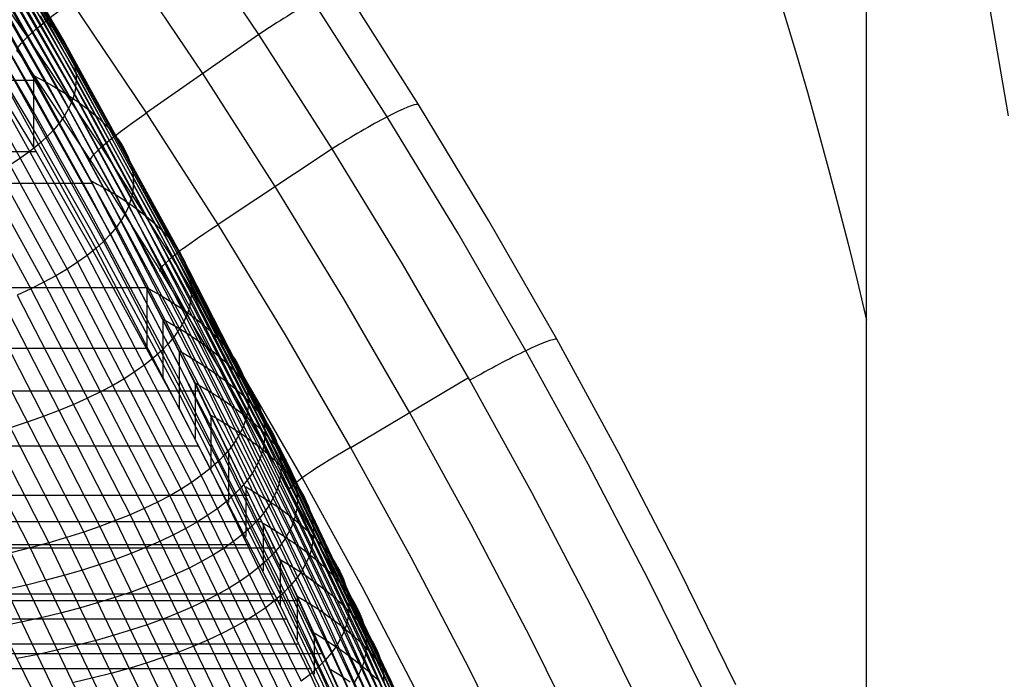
# Model space of a CAD drawing. Extents: x -260 to 296, y -277 to 294.
# Tile 216 of 241: x 223 to 251, y 84 to 103. Entities that reach past the tile are written whole.
import ezdxf

# ---------------------------------------------------------------- set-up
doc = ezdxf.new("R2010")
doc.units = 0
doc.layers.add('PREDEFINITO', color=7, linetype='CONTINUOUS')

msp = doc.modelspace()

# ---------------------------------------------------------------- linework, layer by layer
at = {"layer": 'PREDEFINITO'}
for p, q in [((247.442, 45.21, 414.112), (247.416, 122.595, 722.426)), ((220.752, 107.415, 406.418), (223.545, 102.664, 405.588)), ((220.944, 107.224, 406.98), (223.739, 102.46, 406.158)), ((221.111, 107.03, 407.556), (223.908, 102.255, 406.743)), ((221.251, 106.835, 408.144), (224.051, 102.048, 407.34)), ((221.455, 106.439, 409.356), (224.258, 101.63, 408.571)), ((221.518, 106.238, 409.978), (224.322, 101.419, 409.203)), ((221.555, 106.037, 410.611), (224.359, 101.208, 409.846)), ((250.474, 106.192, 714.266), (251.558, 99.946, 710.989)), ((223.123, 100.072, 406.122), (219.799, 105.698, 407.128)), ((221.566, 105.834, 411.253), (224.37, 100.997, 410.498)), ((222.953, 102.247, 415.27), (220.661, 105.496, 415.807)), ((221.509, 105.427, 412.564), (224.312, 100.574, 411.828)), ((221.551, 105.631, 411.904), (224.354, 100.785, 411.159)), ((229.701, 102.313, 413.255), (227.455, 105.64, 413.716)), ((221.441, 105.223, 413.23), (224.244, 100.363, 412.504)), ((223.123, 99.552, 408.297), (219.799, 105.11, 409.29)), ((221.348, 105.019, 413.903), (224.149, 100.152, 413.188)), ((221.228, 104.815, 414.582), (224.027, 99.942, 413.877)), ((223.123, 99.034, 410.472), (219.799, 104.524, 411.453)), ((228.066, 101.172, 413.535), (225.848, 104.458, 414.005)), ((221.477, 104.021, 402.277), (223.123, 101.116, 401.772)), ((223.123, 101.115, 401.514), (221.477, 104.019, 402.024)), ((221.846, 103.835, 402.483), (223.495, 100.921, 401.977)), ((223.123, 100.593, 403.947), (221.477, 103.463, 404.444)), ((222.191, 103.647, 402.959), (223.842, 100.724, 402.459)), ((222.511, 103.456, 403.453), (224.166, 100.524, 402.957)), ((234.353, 100.277, 414.956), (232.199, 103.662, 415.368)), ((222.807, 103.262, 403.963), (224.464, 100.322, 403.473)), ((226.426, 100.028, 413.815), (224.238, 103.274, 414.296)), ((233.443, 99.914, 413.31), (231.284, 103.283, 413.728)), ((223.078, 103.065, 404.489), (224.737, 100.117, 404.004)), ((223.324, 102.866, 405.031), (226.671, 96.797, 404.079)), ((222.182, 102.725, 414.987), (225.545, 96.7, 414.182)), ((223.438, 102.765, 405.307), (223.545, 102.664, 405.588)), ((223.545, 102.664, 405.588), (223.645, 102.562, 405.871)), ((223.545, 102.664, 405.588), (226.895, 96.58, 404.647)), ((223.645, 102.562, 405.871), (223.739, 102.46, 406.158)), ((221.813, 102.316, 416.376), (225.169, 96.283, 415.597)), ((222.01, 102.52, 415.679), (225.37, 96.491, 414.888)), ((223.739, 102.46, 406.158), (223.827, 102.358, 406.449)), ((223.739, 102.46, 406.158), (227.093, 96.362, 405.229)), ((223.827, 102.358, 406.449), (223.908, 102.255, 406.743)), ((223.908, 102.255, 406.743), (223.983, 102.152, 407.04)), ((223.908, 102.255, 406.743), (227.265, 96.143, 405.825)), ((229.701, 102.313, 413.255), (226.426, 100.028, 413.815)), ((231.842, 98.981, 412.827), (229.701, 102.313, 413.255)), ((221.589, 102.114, 417.075), (224.942, 96.078, 416.309)), ((225.109, 99.036, 414.782), (222.953, 102.247, 415.27)), ((223.983, 102.152, 407.04), (224.051, 102.048, 407.34)), ((224.051, 102.048, 407.34), (224.112, 101.944, 407.643)), ((224.051, 102.048, 407.34), (227.41, 95.923, 406.434)), ((221.067, 101.715, 418.478), (224.412, 95.674, 417.739)), ((221.341, 101.913, 417.776), (224.69, 95.875, 417.024)), ((224.828, 98.593, 416.62), (222.699, 101.792, 417.109)), ((224.112, 101.944, 407.643), (224.168, 101.839, 407.949)), ((224.168, 101.839, 407.949), (224.216, 101.735, 408.259)), ((224.216, 101.735, 408.259), (224.258, 101.63, 408.571)), ((220.769, 101.518, 419.182), (224.109, 95.476, 418.455)), ((224.258, 101.63, 408.571), (224.293, 101.525, 408.885)), ((224.258, 101.63, 408.571), (227.62, 95.481, 407.689)), ((224.293, 101.525, 408.885), (224.322, 101.419, 409.203)), ((224.322, 101.419, 409.203), (224.344, 101.314, 409.523)), ((224.322, 101.419, 409.203), (227.685, 95.26, 408.334)), ((220.1, 101.131, 420.587), (223.428, 95.091, 419.887)), ((220.446, 101.323, 419.885), (223.781, 95.282, 419.172)), ((223.123, 101.116, 401.772), (224.793, 98.055, 401.274)), ((223.123, 101.116, 401.772), (223.123, 99.034, 410.472)), ((224.793, 98.054, 401.011), (223.123, 101.115, 401.514)), ((223.123, 101.115, 401.514), (223.312, 101.018, 401.743)), ((224.344, 101.314, 409.523), (224.359, 101.208, 409.846)), ((224.359, 101.208, 409.846), (224.368, 101.103, 410.17)), ((224.359, 101.208, 409.846), (227.723, 95.039, 408.989)), ((224.368, 101.103, 410.17), (224.37, 100.997, 410.498)), ((230.178, 97.88, 413.097), (228.066, 101.172, 413.535)), ((-187.398, 100.979, 401.749), (223.198, 100.979, 401.749)), ((219.729, 100.942, 421.287), (223.052, 94.903, 420.6)), ((223.312, 101.018, 401.743), (223.495, 100.921, 401.977)), ((223.495, 100.921, 401.977), (223.672, 100.823, 402.216)), ((223.495, 100.921, 401.977), (225.168, 97.851, 401.48)), ((223.672, 100.823, 402.216), (223.842, 100.724, 402.459)), ((224.365, 100.891, 410.827), (224.354, 100.785, 411.159)), ((224.37, 100.997, 410.498), (224.365, 100.891, 410.827)), ((224.37, 100.997, 410.498), (227.734, 94.818, 409.654)), ((224.793, 97.57, 403.457), (223.123, 100.593, 403.947)), ((223.842, 100.724, 402.459), (224.007, 100.624, 402.706)), ((223.842, 100.724, 402.459), (225.519, 97.645, 401.966)), ((224.007, 100.624, 402.706), (224.166, 100.524, 402.957)), ((224.312, 100.574, 411.828), (224.281, 100.468, 412.165)), ((224.337, 100.68, 411.492), (224.312, 100.574, 411.828)), ((224.312, 100.574, 411.828), (227.675, 94.379, 411.011)), ((224.354, 100.785, 411.159), (224.337, 100.68, 411.492)), ((224.354, 100.785, 411.159), (227.718, 94.598, 410.328)), ((224.199, 100.257, 412.845), (224.149, 100.152, 413.188)), ((224.166, 100.524, 402.957), (224.318, 100.423, 403.213)), ((224.166, 100.524, 402.957), (225.845, 97.436, 402.469)), ((224.244, 100.363, 412.504), (224.199, 100.257, 412.845)), ((224.281, 100.468, 412.165), (224.244, 100.363, 412.504)), ((224.244, 100.363, 412.504), (227.606, 94.16, 411.701)), ((224.318, 100.423, 403.213), (224.464, 100.322, 403.473)), ((224.464, 100.322, 403.473), (224.604, 100.219, 403.736)), ((224.464, 100.322, 403.473), (226.146, 97.225, 402.99)), ((236.409, 96.878, 414.578), (234.353, 100.277, 414.956)), ((224.793, 97.087, 405.639), (223.123, 100.072, 406.122)), ((224.149, 100.152, 413.188), (224.027, 99.942, 413.877)), ((224.149, 100.152, 413.188), (227.509, 93.944, 412.397)), ((224.604, 100.219, 403.736), (224.737, 100.117, 404.004)), ((224.737, 100.117, 404.004), (224.865, 100.013, 404.275)), ((224.737, 100.117, 404.004), (226.421, 97.012, 403.527)), ((224.865, 100.013, 404.275), (224.985, 99.909, 404.551)), ((228.51, 96.776, 413.367), (226.426, 100.028, 413.815)), ((223.88, 99.734, 414.571), (223.706, 99.526, 415.27)), ((224.027, 99.942, 413.877), (223.88, 99.734, 414.571)), ((224.027, 99.942, 413.877), (227.386, 93.728, 413.1)), ((224.985, 99.909, 404.551), (225.1, 99.805, 404.83)), ((225.1, 99.805, 404.83), (225.207, 99.7, 405.113)), ((225.207, 99.7, 405.113), (225.309, 99.595, 405.399)), ((235.505, 96.529, 412.926), (233.443, 99.914, 413.31)), ((224.793, 96.605, 407.822), (223.123, 99.552, 408.297)), ((223.706, 99.526, 415.27), (223.507, 99.32, 415.973)), ((225.309, 99.595, 405.399), (225.404, 99.489, 405.689)), ((225.404, 99.489, 405.689), (225.492, 99.383, 405.982)), ((225.492, 99.383, 405.982), (225.574, 99.277, 406.279)), ((223.282, 99.116, 416.678), (223.031, 98.914, 417.386)), ((223.507, 99.32, 415.973), (223.282, 99.116, 416.678)), ((225.574, 99.277, 406.279), (225.649, 99.17, 406.579)), ((225.649, 99.17, 406.579), (225.718, 99.063, 406.882)), ((-187.398, 98.904, 410.451), (223.198, 98.904, 410.451)), ((223.031, 98.914, 417.386), (222.755, 98.714, 418.095)), ((224.793, 96.125, 410.005), (223.123, 99.034, 410.472)), ((227.163, 95.818, 414.326), (225.109, 99.036, 414.782)), ((225.718, 99.063, 406.882), (225.78, 98.956, 407.188)), ((225.78, 98.956, 407.188), (225.835, 98.849, 407.497)), ((225.835, 98.849, 407.497), (225.884, 98.741, 407.81)), ((231.842, 98.981, 412.827), (228.51, 96.776, 413.367)), ((233.886, 95.631, 412.433), (231.842, 98.981, 412.827)), ((222.755, 98.714, 418.095), (222.455, 98.517, 418.805)), ((226.857, 95.388, 416.163), (224.828, 98.593, 416.62)), ((225.884, 98.741, 407.81), (225.926, 98.633, 408.125)), ((225.926, 98.633, 408.125), (225.962, 98.525, 408.442)), ((225.962, 98.525, 408.442), (225.991, 98.417, 408.763)), ((225.991, 98.417, 408.763), (226.013, 98.309, 409.086)), ((226.013, 98.309, 409.086), (226.028, 98.201, 409.412)), ((-189.039, 97.977, 401.262), (224.835, 97.977, 401.262)), ((224.793, 98.055, 401.274), (227.839, 92.156, 400.407)), ((227.372, 93.089, 400.266), (224.793, 98.054, 401.011)), ((224.793, 98.054, 401.011), (224.984, 97.953, 401.243)), ((224.984, 97.953, 401.243), (225.168, 97.851, 401.48)), ((226.028, 98.201, 409.412), (226.037, 98.093, 409.74)), ((226.039, 97.985, 410.07), (226.035, 97.877, 410.403)), ((226.037, 98.093, 409.74), (226.039, 97.985, 410.07)), ((225.168, 97.851, 401.48), (225.347, 97.748, 401.72)), ((225.168, 97.851, 401.48), (228.219, 91.936, 400.613)), ((225.347, 97.748, 401.72), (225.519, 97.645, 401.966)), ((226.006, 97.661, 411.074), (225.981, 97.553, 411.413)), ((226.024, 97.769, 410.737), (226.006, 97.661, 411.074)), ((226.035, 97.877, 410.403), (226.024, 97.769, 410.737)), ((232.176, 94.606, 412.697), (230.178, 97.88, 413.097)), ((227.372, 92.67, 402.733), (224.793, 97.57, 403.457)), ((225.519, 97.645, 401.966), (225.685, 97.541, 402.215)), ((225.519, 97.645, 401.966), (228.575, 91.714, 401.109)), ((225.685, 97.541, 402.215), (225.845, 97.436, 402.469)), ((225.845, 97.436, 402.469), (225.999, 97.331, 402.728)), ((225.845, 97.436, 402.469), (228.906, 91.489, 401.623)), ((225.95, 97.446, 411.753), (225.912, 97.338, 412.096)), ((225.981, 97.553, 411.413), (225.95, 97.446, 411.753)), ((227.372, 92.252, 404.929), (224.793, 97.087, 405.639)), ((225.816, 97.124, 412.786), (225.694, 96.912, 413.481)), ((225.867, 97.231, 412.44), (225.816, 97.124, 412.786)), ((225.912, 97.338, 412.096), (225.867, 97.231, 412.44)), ((225.999, 97.331, 402.728), (226.146, 97.225, 402.99)), ((226.146, 97.225, 402.99), (226.287, 97.119, 403.256)), ((226.146, 97.225, 402.99), (229.211, 91.263, 402.154)), ((226.287, 97.119, 403.256), (226.421, 97.012, 403.527)), ((225.694, 96.912, 413.481), (225.545, 96.7, 414.182)), ((226.421, 97.012, 403.527), (226.55, 96.905, 403.801)), ((226.421, 97.012, 403.527), (229.491, 91.036, 402.701)), ((226.55, 96.905, 403.801), (226.671, 96.797, 404.079)), ((226.671, 96.797, 404.079), (226.786, 96.689, 404.361)), ((226.671, 96.797, 404.079), (229.744, 90.807, 403.265)), ((238.39, 93.431, 414.232), (236.409, 96.878, 414.578)), ((227.372, 91.835, 407.125), (224.793, 96.605, 407.822)), ((225.545, 96.7, 414.182), (225.37, 96.491, 414.888)), ((225.545, 96.7, 414.182), (228.891, 90.286, 413.463)), ((226.786, 96.689, 404.361), (226.895, 96.58, 404.647)), ((226.895, 96.58, 404.647), (226.997, 96.472, 404.936)), ((226.895, 96.58, 404.647), (229.971, 90.577, 403.844)), ((230.476, 93.553, 412.959), (228.51, 96.776, 413.367)), ((237.491, 93.096, 412.574), (235.505, 96.529, 412.926)), ((225.169, 96.283, 415.597), (224.942, 96.078, 416.309)), ((225.37, 96.491, 414.888), (225.169, 96.283, 415.597)), ((225.169, 96.283, 415.597), (228.509, 89.864, 414.906)), ((225.37, 96.491, 414.888), (228.713, 90.074, 414.183)), ((226.997, 96.472, 404.936), (227.093, 96.362, 405.229)), ((227.093, 96.362, 405.229), (227.182, 96.253, 405.525)), ((227.093, 96.362, 405.229), (230.172, 90.347, 404.437)), ((227.182, 96.253, 405.525), (227.265, 96.143, 405.825)), ((224.942, 96.078, 416.309), (224.69, 95.875, 417.024)), ((227.372, 91.42, 409.32), (224.793, 96.125, 410.005)), ((224.942, 96.078, 416.309), (228.278, 89.658, 415.633)), ((227.265, 96.143, 405.825), (227.341, 96.033, 406.128)), ((227.265, 96.143, 405.825), (230.346, 90.116, 405.045)), ((227.341, 96.033, 406.128), (227.41, 95.923, 406.434)), ((224.412, 95.674, 417.739), (224.109, 95.476, 418.455)), ((224.69, 95.875, 417.024), (224.412, 95.674, 417.739)), ((224.412, 95.674, 417.739), (227.739, 89.254, 417.091)), ((224.69, 95.875, 417.024), (228.021, 89.454, 416.361)), ((229.099, 92.629, 413.91), (227.163, 95.818, 414.326)), ((227.41, 95.923, 406.434), (227.472, 95.813, 406.743)), ((227.41, 95.923, 406.434), (230.494, 89.886, 405.666)), ((227.472, 95.813, 406.743), (227.528, 95.702, 407.056)), ((227.528, 95.702, 407.056), (227.577, 95.592, 407.371)), ((224.109, 95.476, 418.455), (223.781, 95.282, 419.172)), ((224.109, 95.476, 418.455), (227.431, 89.058, 417.822)), ((228.769, 92.214, 415.746), (226.857, 95.388, 416.163)), ((227.577, 95.592, 407.371), (227.62, 95.481, 407.689)), ((227.62, 95.481, 407.689), (227.656, 95.371, 408.01)), ((227.62, 95.481, 407.689), (230.707, 89.424, 406.946)), ((227.656, 95.371, 408.01), (227.685, 95.26, 408.334)), ((235.857, 92.233, 412.071), (233.886, 95.631, 412.433)), ((223.428, 95.091, 419.887), (223.052, 94.903, 420.6)), ((223.781, 95.282, 419.172), (223.428, 95.091, 419.887)), ((223.428, 95.091, 419.887), (226.74, 88.678, 419.282)), ((223.781, 95.282, 419.172), (227.098, 88.866, 418.552)), ((227.685, 95.26, 408.334), (227.707, 95.149, 408.661)), ((227.685, 95.26, 408.334), (230.773, 89.195, 407.604)), ((227.707, 95.149, 408.661), (227.723, 95.039, 408.989)), ((-190.637, 94.94, 400.802), (226.429, 94.94, 400.802)), ((223.052, 94.903, 420.6), (222.651, 94.719, 421.311)), ((223.052, 94.903, 420.6), (226.357, 88.494, 420.009)), ((226.429, 94.94, 400.802), (226.429, 93.173, 409.565)), ((226.429, 94.94, 400.534), (226.621, 94.834, 400.768)), ((226.621, 94.834, 400.768), (226.807, 94.728, 401.007)), ((227.723, 95.039, 408.989), (227.732, 94.928, 409.321)), ((227.723, 95.039, 408.989), (230.811, 88.966, 408.272)), ((227.734, 94.818, 409.654), (227.729, 94.708, 409.99)), ((227.732, 94.928, 409.321), (227.734, 94.818, 409.654)), ((227.734, 94.818, 409.654), (230.822, 88.738, 408.95)), ((222.228, 94.539, 422.019), (225.519, 88.141, 421.456)), ((222.651, 94.719, 421.311), (225.95, 88.315, 420.734)), ((226.807, 94.728, 401.007), (226.987, 94.621, 401.251)), ((226.987, 94.621, 401.251), (227.16, 94.513, 401.499)), ((227.16, 94.513, 401.499), (227.328, 94.405, 401.751)), ((227.718, 94.598, 410.328), (227.7, 94.488, 410.669)), ((227.729, 94.708, 409.99), (227.718, 94.598, 410.328)), ((227.718, 94.598, 410.328), (230.806, 88.511, 409.637)), ((234.102, 91.284, 412.327), (232.176, 94.606, 412.697)), ((221.781, 94.363, 422.722), (225.065, 87.971, 422.173)), ((227.328, 94.405, 401.751), (227.489, 94.296, 402.008)), ((227.489, 94.296, 402.008), (227.644, 94.186, 402.268)), ((227.644, 94.269, 411.355), (227.606, 94.16, 411.701)), ((227.675, 94.379, 411.011), (227.644, 94.269, 411.355)), ((227.7, 94.488, 410.669), (227.675, 94.379, 411.011)), ((227.675, 94.379, 411.011), (230.763, 88.287, 410.333)), ((220.82, 94.025, 424.114), (224.089, 87.648, 423.592)), ((221.311, 94.192, 423.421), (224.589, 87.807, 422.886)), ((226.902, 94.017, 400.668), (226.902, 92.298, 409.442)), ((226.902, 94.017, 400.399), (227.094, 93.91, 400.634)), ((227.509, 93.944, 412.397), (227.386, 93.728, 413.1)), ((227.561, 94.052, 412.048), (227.509, 93.944, 412.397)), ((227.509, 93.944, 412.397), (230.594, 87.843, 411.746)), ((227.606, 94.16, 411.701), (227.561, 94.052, 412.048)), ((227.606, 94.16, 411.701), (230.692, 88.064, 411.036)), ((227.644, 94.186, 402.268), (227.792, 94.077, 402.534)), ((227.792, 94.077, 402.534), (227.934, 93.966, 402.803)), ((227.934, 93.966, 402.803), (228.07, 93.856, 403.076)), ((219.773, 93.705, 425.48), (223.025, 87.347, 424.985)), ((220.307, 93.862, 424.8), (223.568, 87.494, 424.293)), ((227.094, 93.91, 400.634), (227.281, 93.802, 400.874)), ((227.386, 93.728, 413.1), (227.236, 93.515, 413.808)), ((227.281, 93.802, 400.874), (227.461, 93.693, 401.118)), ((227.386, 93.728, 413.1), (230.469, 87.625, 412.463)), ((227.461, 93.693, 401.118), (227.635, 93.584, 401.367)), ((228.07, 93.856, 403.076), (228.199, 93.745, 403.353)), ((228.199, 93.745, 403.353), (228.322, 93.633, 403.634)), ((227.236, 93.515, 413.808), (227.059, 93.304, 414.52)), ((227.635, 93.584, 401.367), (227.803, 93.475, 401.62)), ((227.803, 93.475, 401.62), (227.964, 93.365, 401.877)), ((227.964, 93.365, 401.877), (228.119, 93.254, 402.139)), ((228.322, 93.633, 403.634), (228.438, 93.522, 403.919)), ((228.438, 93.522, 403.919), (228.547, 93.41, 404.208)), ((228.547, 93.41, 404.208), (228.65, 93.297, 404.5)), ((232.371, 90.282, 412.58), (230.476, 93.553, 412.959)), ((240.2, 90.111, 413.932), (238.39, 93.431, 414.232)), ((-190.637, 93.173, 409.565), (226.429, 93.173, 409.565)), ((226.857, 93.095, 415.237), (226.628, 92.888, 415.956)), ((227.059, 93.304, 414.52), (226.857, 93.095, 415.237)), ((227.372, 93.089, 400.537), (227.372, 91.42, 409.32)), ((230.322, 87.007, 399.466), (227.372, 93.089, 400.266)), ((227.372, 93.089, 400.266), (227.565, 92.98, 400.502)), ((228.119, 93.254, 402.139), (228.268, 93.143, 402.405)), ((228.268, 93.143, 402.405), (228.411, 93.032, 402.675)), ((228.65, 93.297, 404.5), (228.747, 93.185, 404.796)), ((228.747, 93.185, 404.796), (228.837, 93.072, 405.095)), ((228.837, 93.072, 405.095), (228.92, 92.959, 405.398)), ((239.308, 89.788, 412.268), (237.491, 93.096, 412.574)), ((226.628, 92.888, 415.956), (226.373, 92.685, 416.677)), ((227.565, 92.98, 400.502), (227.752, 92.871, 400.742)), ((227.752, 92.871, 400.742), (227.932, 92.761, 400.987)), ((228.411, 93.032, 402.675), (228.547, 92.92, 402.949)), ((228.547, 92.92, 402.949), (228.676, 92.808, 403.227)), ((228.676, 92.808, 403.227), (228.799, 92.695, 403.509)), ((228.92, 92.959, 405.398), (228.996, 92.846, 405.704)), ((228.996, 92.846, 405.704), (229.066, 92.733, 406.013)), ((226.093, 92.484, 417.4), (225.788, 92.287, 418.123)), ((226.373, 92.685, 416.677), (226.093, 92.484, 417.4)), ((230.322, 86.674, 401.959), (227.372, 92.67, 402.733)), ((227.932, 92.761, 400.987), (228.107, 92.651, 401.237)), ((228.107, 92.651, 401.237), (228.275, 92.54, 401.491)), ((228.275, 92.54, 401.491), (228.437, 92.429, 401.749)), ((228.799, 92.695, 403.509), (228.915, 92.583, 403.794)), ((228.915, 92.583, 403.794), (229.025, 92.47, 404.084)), ((229.066, 92.733, 406.013), (229.129, 92.62, 406.326)), ((230.966, 89.394, 413.523), (229.099, 92.629, 413.91)), ((229.129, 92.62, 406.326), (229.185, 92.507, 406.642)), ((229.185, 92.507, 406.642), (229.235, 92.394, 406.96)), ((225.788, 92.287, 418.123), (225.457, 92.094, 418.846)), ((230.322, 86.342, 404.173), (227.372, 92.252, 404.929)), ((228.437, 92.429, 401.749), (228.592, 92.317, 402.011)), ((228.592, 92.317, 402.011), (228.741, 92.205, 402.278)), ((228.741, 92.205, 402.278), (228.884, 92.093, 402.549)), ((230.61, 88.995, 415.359), (228.769, 92.214, 415.746)), ((229.025, 92.47, 404.084), (229.128, 92.356, 404.377)), ((229.128, 92.356, 404.377), (229.225, 92.243, 404.674)), ((229.225, 92.243, 404.674), (229.315, 92.129, 404.974)), ((229.235, 92.394, 406.96), (229.278, 92.281, 407.282)), ((229.278, 92.281, 407.282), (229.314, 92.168, 407.606)), ((235.817, 92.303, 412.078), (232.382, 90.263, 412.578)), ((237.66, 88.959, 411.755), (235.857, 92.233, 412.071)), ((-192.163, 91.928, 400.376), (227.952, 91.928, 400.376)), ((225.457, 92.094, 418.846), (225.102, 91.904, 419.569)), ((227.839, 92.156, 400.407), (230.817, 85.942, 399.62)), ((227.839, 92.156, 400.407), (227.839, 90.539, 409.202)), ((227.839, 92.156, 400.136), (228.032, 92.046, 400.372)), ((228.032, 92.046, 400.372), (228.219, 91.936, 400.613)), ((228.219, 91.936, 400.613), (228.4, 91.825, 400.859)), ((228.219, 91.936, 400.613), (231.203, 85.706, 399.829)), ((228.884, 92.093, 402.549), (229.02, 91.98, 402.824)), ((229.02, 91.98, 402.824), (229.15, 91.867, 403.103)), ((229.314, 92.168, 407.606), (229.343, 92.055, 407.933)), ((229.315, 92.129, 404.974), (229.398, 92.016, 405.278)), ((229.343, 92.055, 407.933), (229.366, 91.942, 408.263)), ((229.366, 91.942, 408.263), (229.382, 91.829, 408.595)), ((229.398, 92.016, 405.278), (229.475, 91.902, 405.585)), ((224.722, 91.718, 420.289), (224.318, 91.536, 421.007)), ((225.102, 91.904, 419.569), (224.722, 91.718, 420.289)), ((230.322, 86.01, 406.387), (227.372, 91.835, 407.125)), ((228.4, 91.825, 400.859), (228.575, 91.714, 401.109)), ((228.575, 91.714, 401.109), (228.744, 91.602, 401.364)), ((228.575, 91.714, 401.109), (231.564, 85.469, 400.336)), ((229.15, 91.867, 403.103), (229.273, 91.753, 403.386)), ((229.273, 91.753, 403.386), (229.39, 91.64, 403.672)), ((229.382, 91.829, 408.595), (229.391, 91.717, 408.93)), ((229.39, 91.64, 403.672), (229.5, 91.526, 403.963)), ((229.391, 91.717, 408.93), (229.393, 91.604, 409.267)), ((229.475, 91.902, 405.585), (229.545, 91.788, 405.895)), ((229.545, 91.788, 405.895), (229.608, 91.674, 406.209)), ((229.608, 91.674, 406.209), (229.665, 91.56, 406.525)), ((223.891, 91.358, 421.721), (223.441, 91.185, 422.432)), ((224.318, 91.536, 421.007), (223.891, 91.358, 421.721)), ((230.322, 85.68, 408.6), (227.372, 91.42, 409.32)), ((228.744, 91.602, 401.364), (228.906, 91.489, 401.623)), ((228.906, 91.489, 401.623), (229.062, 91.376, 401.886)), ((228.906, 91.489, 401.623), (231.899, 85.23, 400.86)), ((229.062, 91.376, 401.886), (229.211, 91.263, 402.154)), ((229.377, 91.381, 409.948), (229.359, 91.269, 410.291)), ((229.388, 91.492, 409.606), (229.377, 91.381, 409.948)), ((229.393, 91.604, 409.267), (229.388, 91.492, 409.606)), ((229.5, 91.526, 403.963), (229.603, 91.412, 404.257)), ((229.603, 91.412, 404.257), (229.7, 91.297, 404.554)), ((229.665, 91.56, 406.525), (229.714, 91.446, 406.845)), ((229.714, 91.446, 406.845), (229.757, 91.333, 407.167)), ((223.441, 91.185, 422.432), (222.967, 91.017, 423.137)), ((228.302, 91.219, 400.28), (228.302, 89.653, 409.086)), ((228.302, 91.219, 400.007), (228.496, 91.108, 400.244)), ((228.496, 91.108, 400.244), (228.684, 90.997, 400.486)), ((229.211, 91.263, 402.154), (229.354, 91.15, 402.425)), ((229.211, 91.263, 402.154), (232.209, 84.99, 401.402)), ((229.334, 91.158, 410.637), (229.302, 91.047, 410.985)), ((229.359, 91.269, 410.291), (229.334, 91.158, 410.637)), ((229.354, 91.15, 402.425), (229.491, 91.036, 402.701)), ((229.7, 91.297, 404.554), (229.79, 91.183, 404.856)), ((229.757, 91.333, 407.167), (229.794, 91.219, 407.493)), ((229.79, 91.183, 404.856), (229.874, 91.068, 405.16)), ((229.794, 91.219, 407.493), (229.823, 91.105, 407.821)), ((229.823, 91.105, 407.821), (229.846, 90.992, 408.152)), ((229.874, 91.068, 405.16), (229.951, 90.954, 405.468)), ((235.893, 88.032, 412), (234.102, 91.284, 412.327)), ((222.967, 91.017, 423.137), (222.472, 90.854, 423.837)), ((228.684, 90.997, 400.486), (228.865, 90.884, 400.733)), ((228.865, 90.884, 400.733), (229.04, 90.772, 400.984)), ((229.04, 90.772, 400.984), (229.209, 90.659, 401.239)), ((229.218, 90.827, 411.685), (229.166, 90.718, 412.038)), ((229.263, 90.937, 411.334), (229.218, 90.827, 411.685)), ((229.302, 91.047, 410.985), (229.263, 90.937, 411.334)), ((229.491, 91.036, 402.701), (229.621, 90.921, 402.981)), ((229.491, 91.036, 402.701), (232.493, 84.749, 401.961)), ((229.621, 90.921, 402.981), (229.744, 90.807, 403.265)), ((229.744, 90.807, 403.265), (229.861, 90.692, 403.552)), ((229.744, 90.807, 403.265), (232.75, 84.508, 402.537)), ((229.846, 90.992, 408.152), (229.861, 90.878, 408.485)), ((229.861, 90.878, 408.485), (229.87, 90.765, 408.821)), ((229.87, 90.765, 408.821), (229.872, 90.653, 409.159)), ((229.951, 90.954, 405.468), (230.021, 90.839, 405.78)), ((230.021, 90.839, 405.78), (230.084, 90.724, 406.094)), ((229.042, 90.501, 412.748), (228.891, 90.286, 413.463)), ((229.166, 90.718, 412.038), (229.042, 90.501, 412.748)), ((229.209, 90.659, 401.239), (229.372, 90.545, 401.499)), ((229.372, 90.545, 401.499), (229.528, 90.431, 401.763)), ((229.868, 90.54, 409.499), (229.856, 90.428, 409.842)), ((229.861, 90.692, 403.552), (229.971, 90.577, 403.844)), ((229.872, 90.653, 409.159), (229.868, 90.54, 409.499)), ((229.971, 90.577, 403.844), (230.075, 90.462, 404.139)), ((229.971, 90.577, 403.844), (232.98, 84.267, 403.128)), ((230.084, 90.724, 406.094), (230.141, 90.61, 406.412)), ((230.141, 90.61, 406.412), (230.191, 90.495, 406.732)), ((230.191, 90.495, 406.732), (230.234, 90.38, 407.056)), ((-192.163, 90.323, 409.173), (227.952, 90.323, 409.173)), ((228.891, 90.286, 413.463), (228.713, 90.074, 414.183)), ((228.891, 90.286, 413.463), (231.816, 84.287, 412.912)), ((229.528, 90.431, 401.763), (229.678, 90.317, 402.032)), ((229.678, 90.317, 402.032), (229.821, 90.202, 402.304)), ((229.813, 90.205, 410.533), (229.781, 90.094, 410.882)), ((229.838, 90.316, 410.186), (229.813, 90.205, 410.533)), ((229.821, 90.202, 402.304), (229.958, 90.087, 402.581)), ((229.856, 90.428, 409.842), (229.838, 90.316, 410.186)), ((230.075, 90.462, 404.139), (230.172, 90.347, 404.437)), ((230.172, 90.347, 404.437), (230.263, 90.232, 404.739)), ((230.172, 90.347, 404.437), (233.184, 84.026, 403.734)), ((230.234, 90.38, 407.056), (230.27, 90.266, 407.382)), ((230.263, 90.232, 404.739), (230.346, 90.116, 405.045)), ((230.27, 90.266, 407.382), (230.299, 90.152, 407.711)), ((234.141, 87.067, 412.242), (232.371, 90.282, 412.58)), ((219.68, 90.118, 427.224), (223.102, 83.171, 426.809)), ((228.713, 90.074, 414.183), (228.509, 89.864, 414.906)), ((228.713, 90.074, 414.183), (231.636, 84.074, 413.646)), ((228.813, 90.174, 400.142), (228.813, 88.666, 408.959)), ((229.743, 89.983, 411.232), (229.697, 89.873, 411.584)), ((229.781, 90.094, 410.882), (229.743, 89.983, 411.232)), ((229.958, 90.087, 402.581), (230.088, 89.972, 402.862)), ((230.088, 89.972, 402.862), (230.212, 89.856, 403.146)), ((230.299, 90.152, 407.711), (230.322, 90.038, 408.043)), ((230.322, 90.038, 408.043), (230.338, 89.924, 408.377)), ((230.338, 89.924, 408.377), (230.347, 89.81, 408.714)), ((230.346, 90.116, 405.045), (230.423, 90.001, 405.354)), ((230.346, 90.116, 405.045), (233.36, 83.785, 404.354)), ((230.423, 90.001, 405.354), (230.494, 89.886, 405.666)), ((241.94, 86.751, 413.662), (240.2, 90.111, 413.932)), ((228.278, 89.658, 415.633), (228.021, 89.454, 416.361)), ((228.509, 89.864, 414.906), (228.278, 89.658, 415.633)), ((228.278, 89.658, 415.633), (231.195, 83.66, 415.124)), ((228.509, 89.864, 414.906), (231.429, 83.865, 414.383)), ((229.645, 89.763, 411.938), (229.521, 89.546, 412.65)), ((229.697, 89.873, 411.584), (229.645, 89.763, 411.938)), ((230.212, 89.856, 403.146), (230.329, 89.741, 403.435)), ((230.329, 89.741, 403.435), (230.44, 89.625, 403.727)), ((230.349, 89.697, 409.053), (230.344, 89.584, 409.394)), ((230.347, 89.81, 408.714), (230.349, 89.697, 409.053)), ((230.44, 89.625, 403.727), (230.544, 89.509, 404.023)), ((230.494, 89.886, 405.666), (230.557, 89.77, 405.982)), ((230.494, 89.886, 405.666), (233.51, 83.545, 404.989)), ((230.557, 89.77, 405.982), (230.614, 89.655, 406.3)), ((230.614, 89.655, 406.3), (230.664, 89.539, 406.622)), ((241.056, 86.439, 411.993), (239.308, 89.788, 412.268)), ((228.021, 89.454, 416.361), (227.739, 89.254, 417.091)), ((228.021, 89.454, 416.361), (230.935, 83.459, 415.866)), ((229.369, 89.331, 413.367), (229.191, 89.118, 414.089)), ((229.521, 89.546, 412.65), (229.369, 89.331, 413.367)), ((230.315, 89.359, 410.084), (230.29, 89.248, 410.432)), ((230.333, 89.472, 409.738), (230.315, 89.359, 410.084)), ((230.344, 89.584, 409.394), (230.333, 89.472, 409.738)), ((230.544, 89.509, 404.023), (230.641, 89.393, 404.322)), ((230.641, 89.393, 404.322), (230.732, 89.277, 404.625)), ((230.664, 89.539, 406.622), (230.707, 89.424, 406.946)), ((230.707, 89.424, 406.946), (230.743, 89.309, 407.273)), ((230.707, 89.424, 406.946), (233.726, 83.068, 406.295)), ((232.709, 86.215, 413.178), (230.966, 89.394, 413.523)), ((227.431, 89.058, 417.822), (227.098, 88.866, 418.552)), ((227.739, 89.254, 417.091), (227.431, 89.058, 417.822)), ((227.431, 89.058, 417.822), (230.336, 83.069, 417.355)), ((227.739, 89.254, 417.091), (230.648, 83.262, 416.61)), ((229.191, 89.118, 414.089), (228.986, 88.909, 414.815)), ((229.32, 89.123, 400.006), (229.32, 87.675, 408.837)), ((229.32, 89.123, 399.73), (229.515, 89.009, 399.969)), ((230.258, 89.136, 410.781), (230.219, 89.025, 411.133)), ((230.29, 89.248, 410.432), (230.258, 89.136, 410.781)), ((230.732, 89.277, 404.625), (230.815, 89.161, 404.932)), ((230.743, 89.309, 407.273), (230.773, 89.195, 407.604)), ((230.773, 89.195, 407.604), (230.795, 89.08, 407.936)), ((230.773, 89.195, 407.604), (233.793, 82.831, 406.966)), ((230.795, 89.08, 407.936), (230.811, 88.966, 408.272)), ((230.815, 89.161, 404.932), (230.893, 89.044, 405.242)), ((230.893, 89.044, 405.242), (230.963, 88.928, 405.555)), ((-193.649, 88.884, 399.976), (229.435, 88.884, 399.976)), ((227.098, 88.866, 418.552), (226.74, 88.678, 419.282)), ((227.098, 88.866, 418.552), (229.998, 82.881, 418.099)), ((228.986, 88.909, 414.815), (228.755, 88.702, 415.544)), ((229.515, 89.009, 399.969), (229.703, 88.895, 400.213)), ((229.703, 88.895, 400.213), (229.886, 88.78, 400.461)), ((229.886, 88.78, 400.461), (230.062, 88.665, 400.714)), ((230.121, 88.805, 411.841), (229.997, 88.587, 412.555)), ((230.174, 88.915, 411.486), (230.121, 88.805, 411.841)), ((230.219, 89.025, 411.133), (230.174, 88.915, 411.486)), ((232.329, 85.833, 415.012), (230.61, 88.995, 415.359)), ((230.811, 88.966, 408.272), (230.82, 88.852, 408.61)), ((230.811, 88.966, 408.272), (233.832, 82.596, 407.648)), ((230.82, 88.852, 408.61), (230.822, 88.738, 408.95)), ((230.963, 88.928, 405.555), (231.027, 88.812, 405.872)), ((231.027, 88.812, 405.872), (231.083, 88.696, 406.191)), ((239.394, 85.644, 411.47), (237.66, 88.959, 411.755)), ((226.357, 88.494, 420.009), (225.95, 88.315, 420.734)), ((226.74, 88.678, 419.282), (226.357, 88.494, 420.009)), ((226.357, 88.494, 420.009), (229.75, 81.443, 419.52)), ((226.74, 88.678, 419.282), (230.139, 81.619, 418.776)), ((228.498, 88.499, 416.275), (228.215, 88.299, 417.007)), ((228.755, 88.702, 415.544), (228.498, 88.499, 416.275)), ((229.997, 88.587, 412.555), (229.845, 88.372, 413.275)), ((230.062, 88.665, 400.714), (230.231, 88.549, 400.971)), ((230.231, 88.549, 400.971), (230.395, 88.433, 401.233)), ((230.806, 88.511, 409.637), (230.788, 88.399, 409.984)), ((230.818, 88.624, 409.292), (230.806, 88.511, 409.637)), ((230.806, 88.511, 409.637), (233.827, 82.133, 409.042)), ((230.822, 88.738, 408.95), (230.818, 88.624, 409.292)), ((230.822, 88.738, 408.95), (233.843, 82.364, 408.34)), ((231.083, 88.696, 406.191), (231.134, 88.58, 406.514)), ((231.134, 88.58, 406.514), (231.177, 88.464, 406.839)), ((231.177, 88.464, 406.839), (231.213, 88.349, 407.168)), ((225.95, 88.315, 420.734), (225.519, 88.141, 421.456)), ((225.95, 88.315, 420.734), (229.337, 81.272, 420.261)), ((228.215, 88.299, 417.007), (227.906, 88.104, 417.74)), ((229.845, 88.372, 413.275), (229.666, 88.159, 413.999)), ((230.395, 88.433, 401.233), (230.552, 88.317, 401.499)), ((230.552, 88.317, 401.499), (230.702, 88.2, 401.769)), ((230.702, 88.2, 401.769), (230.846, 88.083, 402.044)), ((230.763, 88.287, 410.333), (230.731, 88.175, 410.683)), ((230.788, 88.399, 409.984), (230.763, 88.287, 410.333)), ((230.763, 88.287, 410.333), (233.783, 81.905, 409.752)), ((231.213, 88.349, 407.168), (231.243, 88.233, 407.499)), ((231.243, 88.233, 407.499), (231.266, 88.118, 407.833)), ((-194.014, 88.119, 399.88), (229.799, 88.119, 399.88)), ((225.065, 87.971, 422.173), (224.589, 87.807, 422.886)), ((225.519, 88.141, 421.456), (225.065, 87.971, 422.173)), ((225.065, 87.971, 422.173), (228.437, 80.946, 421.732)), ((225.519, 88.141, 421.456), (228.899, 81.106, 420.999)), ((227.572, 87.912, 418.472), (227.213, 87.724, 419.204)), ((227.906, 88.104, 417.74), (227.572, 87.912, 418.472)), ((229.461, 87.949, 414.727), (229.229, 87.743, 415.458)), ((229.666, 88.159, 413.999), (229.461, 87.949, 414.727)), ((229.823, 88.068, 399.596), (230.018, 87.952, 399.836)), ((229.823, 88.067, 399.873), (229.823, 86.679, 408.717)), ((230.018, 87.952, 399.836), (230.207, 87.837, 400.081)), ((230.647, 87.953, 411.39), (230.594, 87.843, 411.746)), ((230.692, 88.064, 411.036), (230.647, 87.953, 411.39)), ((230.731, 88.175, 410.683), (230.692, 88.064, 411.036)), ((230.692, 88.064, 411.036), (233.711, 81.68, 410.47)), ((230.846, 88.083, 402.044), (230.984, 87.966, 402.322)), ((230.984, 87.966, 402.322), (231.115, 87.849, 402.605)), ((231.266, 88.118, 407.833), (231.281, 88.003, 408.169)), ((231.281, 88.003, 408.169), (231.29, 87.889, 408.508)), ((237.615, 84.739, 411.703), (235.893, 88.032, 412)), ((224.089, 87.648, 423.592), (223.568, 87.494, 424.293)), ((224.589, 87.807, 422.886), (224.089, 87.648, 423.592)), ((224.089, 87.648, 423.592), (227.445, 80.645, 423.182)), ((224.589, 87.807, 422.886), (227.953, 80.792, 422.46)), ((227.213, 87.724, 419.204), (226.83, 87.542, 419.934)), ((229.229, 87.743, 415.458), (228.972, 87.54, 416.191)), ((230.207, 87.837, 400.081), (230.39, 87.72, 400.33)), ((230.469, 87.625, 412.463), (230.317, 87.409, 413.184)), ((230.39, 87.72, 400.33), (230.567, 87.604, 400.583)), ((230.594, 87.843, 411.746), (230.469, 87.625, 412.463)), ((230.469, 87.625, 412.463), (233.485, 81.238, 411.926)), ((230.567, 87.604, 400.583), (230.737, 87.487, 400.842)), ((230.594, 87.843, 411.746), (233.612, 81.457, 411.195)), ((231.115, 87.849, 402.605), (231.239, 87.731, 402.892)), ((231.239, 87.731, 402.892), (231.357, 87.613, 403.182)), ((231.288, 87.661, 409.193), (231.277, 87.548, 409.538)), ((231.293, 87.775, 408.849), (231.288, 87.661, 409.193)), ((231.29, 87.889, 408.508), (231.293, 87.775, 408.849)), ((231.357, 87.613, 403.182), (231.468, 87.496, 403.476)), ((-194.377, 87.352, 399.786), (230.161, 87.352, 399.786)), ((-193.649, 87.449, 408.809), (229.435, 87.449, 408.809)), ((223.025, 87.347, 424.985), (222.462, 87.205, 425.67)), ((223.568, 87.494, 424.293), (223.025, 87.347, 424.985)), ((223.025, 87.347, 424.985), (226.364, 80.369, 424.606)), ((223.568, 87.494, 424.293), (226.916, 80.504, 423.898)), ((226.422, 87.363, 420.661), (225.99, 87.19, 421.384)), ((226.83, 87.542, 419.934), (226.422, 87.363, 420.661)), ((228.688, 87.341, 416.925), (228.378, 87.146, 417.66)), ((228.972, 87.54, 416.191), (228.688, 87.341, 416.925)), ((230.317, 87.409, 413.184), (230.138, 87.197, 413.911)), ((230.737, 87.487, 400.842), (230.9, 87.37, 401.104)), ((230.9, 87.37, 401.104), (231.058, 87.252, 401.371)), ((231.233, 87.322, 410.236), (231.201, 87.21, 410.588)), ((231.258, 87.435, 409.886), (231.233, 87.322, 410.236)), ((231.277, 87.548, 409.538), (231.258, 87.435, 409.886)), ((231.468, 87.496, 403.476), (231.572, 87.378, 403.774)), ((231.572, 87.378, 403.774), (231.67, 87.26, 404.076)), ((221.878, 87.069, 426.346), (225.198, 80.12, 425.996)), ((222.462, 87.205, 425.67), (225.792, 80.241, 425.306)), ((225.99, 87.19, 421.384), (225.535, 87.022, 422.104)), ((228.378, 87.146, 417.66), (228.044, 86.955, 418.395)), ((230.138, 87.197, 413.911), (229.932, 86.987, 414.641)), ((231.058, 87.252, 401.371), (231.209, 87.134, 401.642)), ((231.162, 87.099, 410.942), (231.116, 86.988, 411.297)), ((231.201, 87.21, 410.588), (231.162, 87.099, 410.942)), ((231.209, 87.134, 401.642), (231.353, 87.016, 401.918)), ((231.67, 87.26, 404.076), (231.761, 87.142, 404.381)), ((231.761, 87.142, 404.381), (231.846, 87.024, 404.69)), ((235.843, 83.812, 411.934), (234.141, 87.067, 412.242)), ((225.057, 86.859, 422.818), (224.557, 86.701, 423.527)), ((225.535, 87.022, 422.104), (225.057, 86.859, 422.818)), ((227.684, 86.768, 419.129), (227.299, 86.586, 419.86)), ((228.044, 86.955, 418.395), (227.684, 86.768, 419.129)), ((229.7, 86.781, 415.374), (229.442, 86.578, 416.109)), ((229.932, 86.987, 414.641), (229.7, 86.781, 415.374)), ((230.322, 87.007, 399.744), (230.322, 85.68, 408.6)), ((232.701, 81.768, 398.901), (230.322, 87.007, 399.466)), ((230.322, 87.007, 399.466), (230.518, 86.891, 399.707)), ((230.518, 86.891, 399.707), (230.707, 86.774, 399.952)), ((230.707, 86.774, 399.952), (230.89, 86.656, 400.202)), ((231.064, 86.878, 411.654), (230.939, 86.659, 412.373)), ((231.116, 86.988, 411.297), (231.064, 86.878, 411.654)), ((231.353, 87.016, 401.918), (231.491, 86.898, 402.198)), ((231.491, 86.898, 402.198), (231.622, 86.779, 402.481)), ((231.622, 86.779, 402.481), (231.747, 86.661, 402.769)), ((231.846, 87.024, 404.69), (231.923, 86.906, 405.002)), ((231.923, 86.906, 405.002), (231.994, 86.788, 405.318)), ((231.994, 86.788, 405.318), (232.058, 86.671, 405.636)), ((243.609, 83.352, 413.426), (241.94, 86.751, 413.662)), ((224.035, 86.549, 424.229), (223.491, 86.403, 424.924)), ((224.557, 86.701, 423.527), (224.035, 86.549, 424.229)), ((227.299, 86.586, 419.86), (226.891, 86.409, 420.59)), ((229.442, 86.578, 416.109), (229.158, 86.379, 416.846)), ((232.701, 81.51, 401.41), (230.322, 86.674, 401.959)), ((230.939, 86.659, 412.373), (230.786, 86.443, 413.097)), ((230.89, 86.656, 400.202), (231.067, 86.538, 400.457)), ((231.067, 86.538, 400.457), (231.238, 86.42, 400.716)), ((231.747, 86.661, 402.769), (231.865, 86.542, 403.06)), ((231.865, 86.542, 403.06), (231.976, 86.424, 403.356)), ((232.058, 86.671, 405.636), (232.115, 86.553, 405.958)), ((232.115, 86.553, 405.958), (232.165, 86.436, 406.283)), ((222.926, 86.263, 425.611), (222.341, 86.129, 426.289)), ((223.491, 86.403, 424.924), (222.926, 86.263, 425.611)), ((226.458, 86.236, 421.316), (226.002, 86.069, 422.037)), ((226.891, 86.409, 420.59), (226.458, 86.236, 421.316)), ((228.847, 86.185, 417.583), (228.512, 85.994, 418.32)), ((229.158, 86.379, 416.846), (228.847, 86.185, 417.583)), ((232.912, 80.788, 403.593), (230.322, 86.342, 404.173)), ((230.607, 86.231, 413.825), (230.401, 86.021, 414.558)), ((230.786, 86.443, 413.097), (230.607, 86.231, 413.825)), ((231.238, 86.42, 400.716), (231.402, 86.302, 400.98)), ((231.402, 86.302, 400.98), (231.56, 86.183, 401.248)), ((231.56, 86.183, 401.248), (231.711, 86.064, 401.52)), ((231.976, 86.424, 403.356), (232.081, 86.305, 403.655)), ((232.081, 86.305, 403.655), (232.179, 86.186, 403.958)), ((232.165, 86.436, 406.283), (232.209, 86.319, 406.611)), ((232.179, 86.186, 403.958), (232.27, 86.067, 404.264)), ((232.209, 86.319, 406.611), (232.245, 86.202, 406.941)), ((232.245, 86.202, 406.941), (232.275, 86.086, 407.275)), ((234.384, 82.996, 412.862), (232.709, 86.215, 413.178)), ((242.731, 83.049, 411.75), (241.056, 86.439, 411.993)), ((-194.377, 86.005, 408.638), (230.161, 86.005, 408.638)), ((225.523, 85.907, 422.754), (225.022, 85.751, 423.465)), ((226.002, 86.069, 422.037), (225.523, 85.907, 422.754)), ((228.512, 85.994, 418.32), (228.151, 85.808, 419.056)), ((230.401, 86.021, 414.558), (230.168, 85.815, 415.293)), ((232.912, 80.539, 405.82), (230.322, 86.01, 406.387)), ((230.817, 85.943, 399.341), (231.013, 85.825, 399.583)), ((230.817, 85.942, 399.62), (233.122, 80.808, 399.095)), ((230.817, 85.942, 399.62), (230.817, 84.676, 408.487)), ((231.711, 86.064, 401.52), (231.856, 85.945, 401.796)), ((231.856, 85.945, 401.796), (231.994, 85.825, 402.077)), ((232.27, 86.067, 404.264), (232.355, 85.948, 404.574)), ((232.275, 86.086, 407.275), (232.298, 85.969, 407.611)), ((232.298, 85.969, 407.611), (232.314, 85.854, 407.95)), ((232.355, 85.948, 404.574), (232.432, 85.83, 404.887)), ((-195.094, 85.814, 399.606), (230.877, 85.814, 399.606)), ((224.498, 85.601, 424.169), (223.953, 85.456, 424.866)), ((225.022, 85.751, 423.465), (224.498, 85.601, 424.169)), ((227.766, 85.627, 419.79), (227.357, 85.451, 420.522)), ((228.151, 85.808, 419.056), (227.766, 85.627, 419.79)), ((229.909, 85.613, 416.031), (229.624, 85.415, 416.77)), ((230.168, 85.815, 415.293), (229.909, 85.613, 416.031)), ((232.912, 80.29, 408.046), (230.322, 85.68, 408.6)), ((231.013, 85.825, 399.583), (231.203, 85.706, 399.829)), ((231.203, 85.706, 399.829), (231.387, 85.588, 400.08)), ((231.203, 85.706, 399.829), (233.512, 80.56, 399.308)), ((231.994, 85.825, 402.077), (232.125, 85.706, 402.362)), ((232.125, 85.706, 402.362), (232.25, 85.586, 402.65)), ((232.314, 85.854, 407.95), (232.323, 85.738, 408.291)), ((232.325, 85.623, 408.635), (232.32, 85.508, 408.981)), ((232.323, 85.738, 408.291), (232.325, 85.623, 408.635)), ((233.98, 82.632, 414.695), (232.329, 85.833, 415.012)), ((232.432, 85.83, 404.887), (232.503, 85.711, 405.203)), ((232.503, 85.711, 405.203), (232.567, 85.593, 405.523)), ((232.567, 85.593, 405.523), (232.625, 85.475, 405.846)), ((241.057, 82.287, 411.218), (239.394, 85.644, 411.47)), ((223.387, 85.318, 425.554), (222.801, 85.186, 426.234)), ((223.953, 85.456, 424.866), (223.387, 85.318, 425.554)), ((227.357, 85.451, 420.522), (226.923, 85.28, 421.25)), ((229.624, 85.415, 416.77), (229.313, 85.221, 417.509)), ((231.387, 85.588, 400.08), (231.564, 85.469, 400.336)), ((231.564, 85.469, 400.336), (231.735, 85.349, 400.596)), ((231.564, 85.469, 400.336), (233.877, 80.311, 399.824)), ((231.735, 85.349, 400.596), (231.899, 85.23, 400.86)), ((232.25, 85.586, 402.65), (232.369, 85.467, 402.943)), ((232.309, 85.394, 409.329), (232.29, 85.281, 409.679)), ((232.32, 85.508, 408.981), (232.309, 85.394, 409.329)), ((232.369, 85.467, 402.943), (232.48, 85.347, 403.239)), ((232.48, 85.347, 403.239), (232.585, 85.227, 403.539)), ((232.625, 85.475, 405.846), (232.675, 85.357, 406.172)), ((232.675, 85.357, 406.172), (232.719, 85.239, 406.501)), ((-194.737, 85.28, 408.555), (230.52, 85.28, 408.555)), ((222.801, 85.186, 426.234), (222.194, 85.06, 426.905)), ((226.466, 85.114, 421.973), (225.986, 84.954, 422.692)), ((226.923, 85.28, 421.25), (226.466, 85.114, 421.973)), ((228.977, 85.031, 418.248), (228.616, 84.846, 418.987)), ((229.313, 85.221, 417.509), (228.977, 85.031, 418.248)), ((231.899, 85.23, 400.86), (232.057, 85.11, 401.129)), ((231.899, 85.23, 400.86), (234.216, 80.061, 400.358)), ((232.057, 85.11, 401.129), (232.209, 84.99, 401.402)), ((232.233, 85.055, 410.386), (232.194, 84.943, 410.742)), ((232.265, 85.168, 410.032), (232.233, 85.055, 410.386)), ((232.29, 85.281, 409.679), (232.265, 85.168, 410.032)), ((232.585, 85.227, 403.539), (232.683, 85.108, 403.843)), ((232.683, 85.108, 403.843), (232.775, 84.988, 404.151)), ((232.719, 85.239, 406.501), (232.755, 85.122, 406.833)), ((232.755, 85.122, 406.833), (232.785, 85.005, 407.168)), ((225.483, 84.799, 423.405), (224.958, 84.65, 424.111)), ((225.986, 84.954, 422.692), (225.483, 84.799, 423.405)), ((228.616, 84.846, 418.987), (228.23, 84.666, 419.723)), ((231.308, 84.874, 399.501), (231.308, 83.668, 408.377)), ((231.308, 84.874, 399.221), (231.505, 84.755, 399.463)), ((231.505, 84.755, 399.463), (231.695, 84.635, 399.711)), ((232.148, 84.832, 411.1), (232.095, 84.722, 411.459)), ((232.194, 84.943, 410.742), (232.148, 84.832, 411.1)), ((232.209, 84.99, 401.402), (232.354, 84.869, 401.68)), ((232.209, 84.99, 401.402), (234.529, 79.811, 400.909)), ((232.354, 84.869, 401.68), (232.493, 84.749, 401.961)), ((232.493, 84.749, 401.961), (232.624, 84.628, 402.247)), ((232.493, 84.749, 401.961), (234.815, 79.56, 401.478)), ((232.775, 84.988, 404.151), (232.86, 84.869, 404.462)), ((232.785, 85.005, 407.168), (232.808, 84.888, 407.505)), ((232.808, 84.888, 407.505), (232.824, 84.772, 407.845)), ((232.824, 84.772, 407.845), (232.833, 84.656, 408.187)), ((232.86, 84.869, 404.462), (232.937, 84.749, 404.776)), ((232.937, 84.749, 404.776), (233.008, 84.63, 405.094)), ((239.266, 81.407, 411.439), (237.615, 84.739, 411.703)), ((-195.094, 84.554, 408.473), (230.877, 84.554, 408.473)), ((224.412, 84.507, 424.81), (223.845, 84.371, 425.501)), ((224.958, 84.65, 424.111), (224.412, 84.507, 424.81)), ((227.819, 84.49, 420.457), (227.385, 84.32, 421.187)), ((228.23, 84.666, 419.723), (227.819, 84.49, 420.457)), ((231.695, 84.635, 399.711), (231.879, 84.515, 399.963)), ((231.969, 84.503, 412.183), (231.816, 84.287, 412.912)), ((231.879, 84.515, 399.963), (232.057, 84.395, 400.219)), ((232.095, 84.722, 411.459), (231.969, 84.503, 412.183)), ((232.624, 84.628, 402.247), (232.75, 84.508, 402.537)), ((232.75, 84.508, 402.537), (232.868, 84.387, 402.83)), ((232.75, 84.508, 402.537), (235.075, 79.31, 402.063)), ((232.835, 84.541, 408.532), (232.831, 84.426, 408.88)), ((232.833, 84.656, 408.187), (232.835, 84.541, 408.532)), ((233.008, 84.63, 405.094), (233.073, 84.511, 405.414)), ((233.073, 84.511, 405.414), (233.13, 84.392, 405.738)), ((-195.801, 84.271, 399.436), (231.582, 84.271, 399.436)), ((223.257, 84.24, 426.183), (222.65, 84.117, 426.855)), ((223.845, 84.371, 425.501), (223.257, 84.24, 426.183)), ((226.926, 84.156, 421.913), (226.445, 83.997, 422.634)), ((227.385, 84.32, 421.187), (226.926, 84.156, 421.913)), ((231.816, 84.287, 412.912), (231.636, 84.074, 413.646)), ((231.816, 84.287, 412.912), (234.32, 78.83, 412.52)), ((232.057, 84.395, 400.219), (232.228, 84.274, 400.48)), ((232.228, 84.274, 400.48), (232.393, 84.153, 400.746)), ((232.801, 84.197, 409.581), (232.775, 84.084, 409.934)), ((232.819, 84.311, 409.229), (232.801, 84.197, 409.581)), ((232.831, 84.426, 408.88), (232.819, 84.311, 409.229)), ((232.868, 84.387, 402.83), (232.98, 84.267, 403.128)), ((232.98, 84.267, 403.128), (233.085, 84.146, 403.429)), ((232.98, 84.267, 403.128), (235.308, 79.061, 402.665)), ((233.13, 84.392, 405.738), (233.181, 84.274, 406.066)), ((233.181, 84.274, 406.066), (233.224, 84.155, 406.396)), ((233.224, 84.155, 406.396), (233.261, 84.037, 406.729)), ((226.445, 83.997, 422.634), (225.942, 83.844, 423.349)), ((231.636, 84.074, 413.646), (231.429, 83.865, 414.383)), ((231.636, 84.074, 413.646), (234.138, 78.618, 413.266)), ((232.393, 84.153, 400.746), (232.551, 84.032, 401.015)), ((232.551, 84.032, 401.015), (232.703, 83.911, 401.29)), ((232.703, 83.911, 401.29), (232.849, 83.79, 401.568)), ((232.743, 83.971, 410.29), (232.704, 83.859, 410.647)), ((232.775, 84.084, 409.934), (232.743, 83.971, 410.29)), ((233.085, 84.146, 403.429), (233.184, 84.026, 403.734)), ((233.184, 84.026, 403.734), (233.276, 83.905, 404.042)), ((233.184, 84.026, 403.734), (235.514, 78.812, 403.281)), ((233.261, 84.037, 406.729), (233.291, 83.92, 407.064)), ((233.276, 83.905, 404.042), (233.36, 83.785, 404.354)), ((233.291, 83.92, 407.064), (233.314, 83.803, 407.403)), ((-195.449, 83.828, 408.394), (231.231, 83.828, 408.394)), ((225.416, 83.697, 424.057), (224.868, 83.556, 424.758)), ((225.942, 83.844, 423.349), (225.416, 83.697, 424.057)), ((231.195, 83.66, 415.124), (230.935, 83.459, 415.866)), ((231.429, 83.865, 414.383), (231.195, 83.66, 415.124)), ((231.195, 83.66, 415.124), (234.179, 77.11, 414.714)), ((231.429, 83.865, 414.383), (233.928, 78.411, 414.016)), ((231.795, 83.801, 399.105), (231.992, 83.68, 399.349)), ((231.992, 83.68, 399.349), (232.183, 83.559, 399.597)), ((232.605, 83.637, 411.367), (232.479, 83.418, 412.093)), ((232.658, 83.748, 411.006), (232.605, 83.637, 411.367)), ((232.704, 83.859, 410.647), (232.658, 83.748, 411.006)), ((232.849, 83.79, 401.568), (232.987, 83.668, 401.851)), ((232.987, 83.668, 401.851), (233.12, 83.547, 402.137)), ((233.314, 83.803, 407.403), (233.33, 83.686, 407.744)), ((233.33, 83.686, 407.744), (233.339, 83.57, 408.088)), ((233.36, 83.785, 404.354), (233.438, 83.665, 404.67)), ((233.36, 83.785, 404.354), (235.693, 78.564, 403.912)), ((233.438, 83.665, 404.67), (233.51, 83.545, 404.989)), ((237.475, 80.516, 411.659), (235.843, 83.812, 411.934)), ((224.868, 83.556, 424.758), (224.3, 83.421, 425.451)), ((232.183, 83.559, 399.597), (232.367, 83.438, 399.85)), ((233.12, 83.547, 402.137), (233.245, 83.425, 402.428)), ((233.339, 83.57, 408.088), (233.341, 83.454, 408.434)), ((233.51, 83.545, 404.989), (233.574, 83.425, 405.311)), ((233.51, 83.545, 404.989), (235.844, 78.318, 404.557))]:
    msp.add_line(p, q, dxfattribs=at)
at = {"layer": 'PREDEFINITO', "extrusion": (8.21944e-05, -0.238151, -0.971228)}
for centre, radius in [((104.955, 85.897, -613.301), 155.099), ((105.027, 85.948, -613.301), 146.035)]:
    msp.add_arc(centre, radius, 289.26592, 347.24336, dxfattribs=at)
at = {"layer": 'PREDEFINITO', "extrusion": (-0.542687, 0.832724, 0.109827)}
msp.add_arc((-248.658, 417.59, 5.93), 2.5, 188.0304, 278.1332, dxfattribs=at)
at = {"layer": 'PREDEFINITO', "extrusion": (0.559819, -0.81909, -0.125278)}
msp.add_arc((243.77, 418.674, -10.96), 2.5, 171.6647, 261.5537, dxfattribs=at)
at = {"layer": 'PREDEFINITO', "extrusion": (-0.523875, 0.845542, 0.103022)}
msp.add_arc((-249.552, 417.018, 4.766), 2.5, 187.7351, 277.8363, dxfattribs=at)
at = {"layer": 'PREDEFINITO', "extrusion": (0.541336, -0.832543, -0.117593)}
msp.add_arc((244.707, 418.072, -9.367), 2.5, 171.9614, 261.8529, dxfattribs=at)
at = {"layer": 'PREDEFINITO', "extrusion": (0.522604, -0.845357, -0.110714)}
msp.add_arc((245.597, 417.492, -8.156), 2.5, 172.2575, 262.1507, dxfattribs=at)
at = {"layer": 'PREDEFINITO', "extrusion": (-0.485912, 0.86963, 0.087369)}
msp.add_arc((-251.2, 415.992, 1.605), 2.5, 187.1382, 277.2325, dxfattribs=at)
at = {"layer": 'PREDEFINITO', "extrusion": (0.485316, -0.869155, -0.095072)}
msp.add_arc((247.216, 416.467, -4.92), 2.5, 172.8481, 262.7484, dxfattribs=at)

doc.saveas('drawing.dxf')
